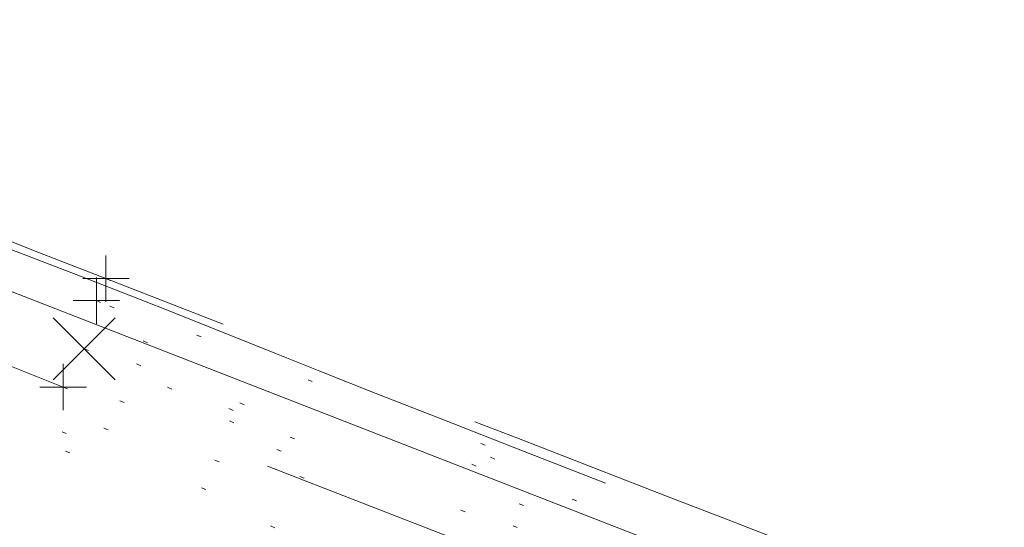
# Model space of a CAD drawing. Extents: x 413123 to 1465301, y 377724 to 504150.
# Tile 6 of 256: x 1463094 to 1463115, y 433273 to 433284. Entities that reach past the tile are written whole.
import ezdxf

# ---------------------------------------------------------------- set-up
doc = ezdxf.new("R2010")
doc.units = 0
doc.header["$MEASUREMENT"] = 0
for name, pattern in [('DGN Style 1', [8.732639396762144, 0.01453018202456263, -8.71810921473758]), ('DGN Style 3', [20.34225483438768, 14.53018202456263, -5.812072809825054]), ('DGN Style 5', [10.171127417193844, 4.35905460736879, -5.812072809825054]), ('ohcombex', [0])]:
    doc.linetypes.add(name, pattern=pattern)
for name, color, linetype, lineweight in [('DT_X_Contour_Minor', 136, 'DGN Style 3', 0), ('DT_X_Terrain_Ground_Line', 92, 'DGN Style 3', 13), ('PV_X_Curb', 120, 'DGN Style 1', 0), ('PV_X_EOP', 7, 'DGN Style 3', 0), ('PV_X_Walk', 120, 'DGN Style 5', 0), ('SV_X_Random_Point (Construction)', 7, 'Continuous', 0), ('UT_X_Overhead_Combined', 30, 'ohcombex', 0)]:
    doc.layers.add(name, color=color, linetype=linetype, lineweight=lineweight)
doc.layers.add('SV_Observation (Construction)', color=97, linetype='DGN Style 1', lineweight=0, transparency=0.9)
doc.layers.add('SV_X_Shot_Marker (Construction)', color=40, linetype='Continuous', lineweight=0, transparency=0.5)

# ---------------------------------------------------------------- blocks, each defined once
blk = doc.blocks.new('SVPT_2608')
at = {"layer": 'SV_X_Shot_Marker (Construction)', "transparency": 33554495}
for p, q in [((0, 0.02499999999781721), (0, -0.02500000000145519)), ((-0.02499999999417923, 0), (0.02500000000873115, 0))]:
    blk.add_line(p, q, dxfattribs=at)
blk.add_point((0, 0), dxfattribs=at)
blk = doc.blocks.new('X_567')
at = {"layer": 'SV_X_Random_Point (Construction)', "color": 7, "linetype": 'Continuous', "lineweight": 0, "transparency": 33554559}
for p, q in [((-0.03333333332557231, -0.03337500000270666), (0.03333333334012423, 0.03337499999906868)), ((-0.03333333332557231, 0.03337499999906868), (0.03333333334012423, -0.03337500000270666))]:
    blk.add_line(p, q, dxfattribs=at)
blk = doc.blocks.new('SVPT_2609')
at = {"layer": 'SV_X_Shot_Marker (Construction)', "transparency": 33554495}
for p, q in [((0, 0.02500000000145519), (0, -0.02500000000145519)), ((-0.02499999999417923, 0), (0.02499999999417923, 0))]:
    blk.add_line(p, q, dxfattribs=at)
blk.add_point((0, 0), dxfattribs=at)
blk = doc.blocks.new('SVPT_2610')
at = {"layer": 'SV_X_Shot_Marker (Construction)', "transparency": 33554495}
for p, q in [((0, 0.02500000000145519), (0, -0.02499999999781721)), ((-0.02499999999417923, 0), (0.02499999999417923, 0))]:
    blk.add_line(p, q, dxfattribs=at)
blk.add_point((0, 0), dxfattribs=at)
blk = doc.blocks.new('*U5554', base_point=(1463158.719041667, 433438.2508333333, 579.5851666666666))
at = {"layer": 'DT_X_Contour_Minor', "elevation": 570.9999999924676, "flags": 128}
blk.add_lwpolyline([(1463009.796472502, 433261.168875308), (1463011.78215817, 433264.6803894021), (1463012.18799321, 433265.3971872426), (1463012.554490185, 433266.042646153), (1463012.881649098, 433266.6167661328), (1463013.169469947, 433267.1195471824), (1463014.420845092, 433269.2994012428), (1463019.893459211, 433272.9254937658), (1463020.153204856, 433274.935593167), (1463020.202159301, 433275.3127671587), (1463020.237703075, 433275.5828179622), (1463020.259836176, 433275.7457455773), (1463020.268558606, 433275.801550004), (1463020.273937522, 433275.8075308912), (1463020.286973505, 433275.8255635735), (1463020.322047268, 433275.8751759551), (1463020.37915881, 433275.9563680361), (1463020.458308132, 433276.0691398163), (1463020.698756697, 433276.4119708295), (1463020.868266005, 433276.5477448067), (1463021.196457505, 433276.6979434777), (1463021.683331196, 433276.862566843), (1463022.32888708, 433277.0416149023), (1463024.261945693, 433277.5383093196), (1463024.897747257, 433277.7013984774), (1463025.355357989, 433277.8181451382), (1463025.634777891, 433277.8885493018), (1463025.73600696, 433277.9126109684), (1463025.792630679, 433277.9167662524), (1463025.810514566, 433277.9236829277), (1463025.952399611, 433278.0738978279), (1463026.370390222, 433278.5215782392), (1463027.064486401, 433279.2667241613), (1463028.034688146, 433280.3093355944), (1463033.206542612, 433285.8689418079), (1463036.811969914, 433288.1031858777), (1463037.519382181, 433288.5539021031), (1463038.096435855, 433288.9485176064), (1463038.543130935, 433289.2870323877), (1463038.85946742, 433289.5694464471), (1463039.529219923, 433290.2477496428), (1463039.763360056, 433290.4733799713), (1463039.963466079, 433290.6415435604), (1463040.129537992, 433290.7522404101), (1463040.261575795, 433290.8054705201), (1463040.568297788, 433290.8707951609), (1463040.712714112, 433290.8856973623), (1463040.915921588, 433290.8814104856), (1463041.177920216, 433290.8579345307), (1463041.498709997, 433290.8152694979), (1463043.132908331, 433290.5713914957), (1463043.812184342, 433291.1962678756), (1463043.979676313, 433291.3734929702), (1463044.191033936, 433291.6373640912), (1463044.446257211, 433291.9878812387), (1463044.745346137, 433292.4250444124), (1463046.243447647, 433294.6673132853), (1463047.752313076, 433294.8105423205), (1463048.054738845, 433294.8353149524), (1463048.315359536, 433294.848248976), (1463048.534175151, 433294.8493443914), (1463048.71118569, 433294.8386011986), (1463049.127473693, 433294.794167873), (1463049.408280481, 433294.7356881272), (1463049.938484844, 433294.5935738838), (1463050.718086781, 433294.3678251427), (1463051.747086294, 433294.0584419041), (1463057.131011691, 433292.4195062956), (1463057.385113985, 433292.3253271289), (1463057.433293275, 433292.3074966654), (1463057.468930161, 433292.2943677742), (1463057.492024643, 433292.2859404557), (1463057.502576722, 433292.2822147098), (1463057.513992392, 433292.2785481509), (1463057.714762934, 433292.2018868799), (1463058.308512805, 433291.974652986), (1463059.295242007, 433291.5968464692), (1463060.674950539, 433291.0684673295), (1463064.878145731, 433289.4586927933), (1463066.328404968, 433288.9036778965), (1463067.526786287, 433288.4459641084), (1463068.473289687, 433288.0855514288), (1463069.167915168, 433287.8224398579), (1463070.684412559, 433287.2505438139), (1463071.409318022, 433286.9757210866), (1463072.446661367, 433286.5801749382), (1463073.796442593, 433286.0639053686), (1463075.458661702, 433285.4269123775), (1463080.307829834, 433283.5672998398), (1463082.112742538, 433282.8765559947), (1463083.890604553, 433282.1990338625), (1463085.641415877, 433281.5347334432), (1463087.365176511, 433280.8836547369), (1463091.925803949, 433279.1650738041), (1463093.522109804, 433278.5610658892), (1463094.89055679, 433278.0379778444), (1463096.031144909, 433277.5958096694), (1463096.943874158, 433277.2345613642), (1463099.074007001, 433276.3791257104), (1463100.004027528, 433276.0082480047), (1463101.196489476, 433275.5371916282), (1463102.651392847, 433274.9659565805), (1463104.36873764, 433274.294542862), (1463109.298245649, 433272.3705347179), (1463111.0014606, 433271.7017367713), (1463112.413974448, 433271.1383490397), (1463113.535787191, 433270.680371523), (1463114.366898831, 433270.3278042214), (1463116.195595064, 433269.5281717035), (1463116.827831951, 433269.2529667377), (1463117.353020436, 433269.0270762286), (1463117.771160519, 433268.8505001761), (1463118.0822522, 433268.7232385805), (1463118.769098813, 433268.449626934), (1463119.233134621, 433268.2659624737), (1463120.110107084, 433267.9201778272), (1463121.400016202, 433267.4122729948), (1463123.102861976, 433266.7422479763), (1463128.194366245, 433264.7393543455), (1463129.906589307, 433264.0691726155), (1463131.22463029, 433263.5607976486), (1463132.148489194, 433263.2142294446), (1463132.67816602, 433263.0294680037), (1463133.565061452, 433262.7525131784), (1463134.136427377, 433262.5542813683), (1463135.185353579, 433262.1673020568), (1463136.711840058, 433261.5915752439), (1463138.715886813, 433260.8271009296), (1463149.18241232, 433256.819143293)], dxfattribs=at)

msp = doc.modelspace()

# ---------------------------------------------------------------- linework, layer by layer
at = {"layer": 'PV_X_Curb'}
for points, knots in [([(1463034.114341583, 433358.5354235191, 570.967442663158), (1463034.382762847, 433357.8525596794, 570.9829174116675), (1463034.902669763, 433356.6746703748, 570.9791408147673), (1463036.322057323, 433354.5205973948, 570.6849760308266), (1463037.748960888, 433352.2020754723, 570.6878951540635), (1463040.018756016, 433349.1857511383, 570.9427811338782), (1463042.639031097, 433346.7780487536, 570.7955674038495), (1463044.970687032, 433345.5933757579, 570.8824061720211), (1463045.921303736, 433345.2188641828, 570.878208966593), (1463051.106075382, 433343.1762354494, 570.8553169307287), (1463056.290847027, 433341.1336067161, 570.8324248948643), (1463061.475618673, 433339.0909779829, 570.809532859), (1463062.018547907, 433338.9041474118, 570.7725412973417), (1463062.561477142, 433338.7173168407, 570.7355497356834), (1463063.104406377, 433338.5304862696, 570.6985581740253), (1463069.657625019, 433335.9461940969, 570.7210719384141), (1463076.21084366, 433333.3619019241, 570.7435857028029), (1463082.764062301, 433330.7776097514, 570.7660994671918), (1463087.246478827, 433329.0023655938, 570.8028168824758), (1463091.728895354, 433327.2271214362, 570.8395342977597), (1463096.211311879, 433325.4518772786, 570.8762517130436), (1463096.878442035, 433325.1897515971, 570.9638925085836), (1463097.545572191, 433324.9276259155, 571.0515333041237), (1463098.212702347, 433324.6655002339, 571.1391740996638), (1463104.831686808, 433322.094946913, 571.1640382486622), (1463111.45067127, 433319.524393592, 571.1889023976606), (1463118.069655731, 433316.953840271, 571.2137665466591), (1463125.957183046, 433313.9138789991, 571.1851535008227), (1463133.844710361, 433310.8739177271, 571.1565404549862), (1463141.732237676, 433307.8339564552, 571.1279274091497), (1463145.767175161, 433306.241790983, 571.1313455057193), (1463149.802112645, 433304.6496255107, 571.134763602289), (1463153.83705013, 433303.0574600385, 571.1381816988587), (1463154.355066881, 433302.8054079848, 571.0924572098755), (1463154.873083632, 433302.5533559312, 571.0467327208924), (1463155.391100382, 433302.3013038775, 571.0010082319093), (1463159.740180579, 433300.5574304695, 571.007755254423), (1463164.089260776, 433298.8135570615, 571.0145022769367), (1463168.438340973, 433297.0696836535, 571.0212492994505), (1463173.76020955, 433294.9893866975, 571.0517121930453), (1463179.082078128, 433292.9090897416, 571.0821750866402), (1463184.403946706, 433290.8287927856, 571.1126379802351), (1463184.927832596, 433290.6024130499, 571.183469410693), (1463185.451718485, 433290.3760333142, 571.254300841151), (1463185.975604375, 433290.1496535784, 571.3251322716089), (1463193.283059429, 433287.4009373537, 571.3274320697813), (1463200.590514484, 433284.6522211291, 571.3297318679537), (1463207.897969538, 433281.9035049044, 571.3320316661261), (1463214.611583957, 433279.3049910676, 571.3660593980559), (1463221.325198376, 433276.7064772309, 571.4000871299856), (1463228.038812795, 433274.1079633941, 571.4341148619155), (1463234.876881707, 433271.4003319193, 571.5030017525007), (1463241.714950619, 433268.6927004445, 571.5718886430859), (1463248.553019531, 433265.9850689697, 571.6407755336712), (1463252.53367608, 433264.4224603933, 571.6987979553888), (1463256.514332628, 433262.8598518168, 571.7568203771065), (1463260.494989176, 433261.2972432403, 571.8148427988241), (1463261.18962272, 433261.0748617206, 571.7422662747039), (1463261.884256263, 433260.8524802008, 571.6696897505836), (1463262.578889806, 433260.6300986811, 571.5971132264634), (1463267.974277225, 433258.4984942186, 571.5913249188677), (1463273.369664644, 433256.3668897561, 571.5855366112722), (1463278.765052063, 433254.2352852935, 571.5797483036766), (1463284.039124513, 433252.1341649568, 571.626583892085), (1463289.313196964, 433250.0330446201, 571.6734194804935), (1463294.587269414, 433247.9319242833, 571.7202550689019), (1463295.147837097, 433247.7325865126, 571.8045569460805), (1463295.70840478, 433247.533248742, 571.8888588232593), (1463296.268972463, 433247.3339109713, 571.9731607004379), (1463303.262539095, 433244.6091737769, 572.0038664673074), (1463310.256105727, 433241.8844365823, 572.034572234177), (1463317.249672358, 433239.1596993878, 572.0652780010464), (1463324.8255847, 433236.206749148, 572.1003223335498), (1463332.401497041, 433233.2537989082, 572.1353666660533), (1463339.977409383, 433230.3008486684, 572.1704109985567), (1463346.624217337, 433227.6724527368, 572.1699621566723), (1463353.271025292, 433225.044056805, 572.1695133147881), (1463359.917833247, 433222.4156608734, 572.1690644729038), (1463363.666535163, 433220.9685334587, 572.1740861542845), (1463367.415237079, 433219.521406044, 572.1791078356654), (1463371.163938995, 433218.0742786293, 572.1841295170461), (1463371.754596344, 433217.8301906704, 572.1047293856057), (1463372.345253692, 433217.5861027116, 572.0253292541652), (1463372.935911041, 433217.3420147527, 571.9459291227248), (1463380.338603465, 433214.4611246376, 571.9041823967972), (1463387.741295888, 433211.5802345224, 571.8624356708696), (1463395.143988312, 433208.6993444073, 571.8206889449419), (1463403.121855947, 433205.5721027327, 571.8539167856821), (1463411.099723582, 433202.4448610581, 571.8871446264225), (1463419.077591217, 433199.3176193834, 571.9203724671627), (1463419.407565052, 433199.1647159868, 571.9396248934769), (1463419.737538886, 433199.0118125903, 571.9588773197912), (1463420.067512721, 433198.8589091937, 571.9781297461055)], [0, 0, 0, 0, 0.004163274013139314, 0.007301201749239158, 0.0146979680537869, 0.01957460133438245, 0.02877745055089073, 0.03448275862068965, 0.03448275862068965, 0.03448275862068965, 0.06896551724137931, 0.06896551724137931, 0.06896551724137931, 0.1034482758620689, 0.1034482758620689, 0.1034482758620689, 0.1379310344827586, 0.1379310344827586, 0.1379310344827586, 0.1724137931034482, 0.1724137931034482, 0.1724137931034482, 0.2068965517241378, 0.2068965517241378, 0.2068965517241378, 0.2413793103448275, 0.2413793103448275, 0.2413793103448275, 0.2758620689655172, 0.2758620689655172, 0.2758620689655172, 0.3103448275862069, 0.3103448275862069, 0.3103448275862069, 0.3448275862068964, 0.3448275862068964, 0.3448275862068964, 0.3793103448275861, 0.3793103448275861, 0.3793103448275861, 0.4137931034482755, 0.4137931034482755, 0.4137931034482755, 0.4482758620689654, 0.4482758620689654, 0.4482758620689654, 0.4827586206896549, 0.4827586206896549, 0.4827586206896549, 0.5172413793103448, 0.5172413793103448, 0.5172413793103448, 0.5517241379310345, 0.5517241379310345, 0.5517241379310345, 0.5862068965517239, 0.5862068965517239, 0.5862068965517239, 0.6206896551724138, 0.6206896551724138, 0.6206896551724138, 0.6551724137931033, 0.6551724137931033, 0.6551724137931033, 0.6896551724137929, 0.6896551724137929, 0.6896551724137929, 0.7241379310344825, 0.7241379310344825, 0.7241379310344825, 0.7586206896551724, 0.7586206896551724, 0.7586206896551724, 0.7931034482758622, 0.7931034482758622, 0.7931034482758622, 0.8275862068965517, 0.8275862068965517, 0.8275862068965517, 0.8620689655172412, 0.8620689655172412, 0.8620689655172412, 0.8965517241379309, 0.8965517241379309, 0.8965517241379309, 0.9310344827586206, 0.9310344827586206, 0.9310344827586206, 0.9655172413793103, 0.9655172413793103, 0.9655172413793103, 1, 1, 1, 1]), ([(1463694.730807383, 433042.1012902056, 573.2000085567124), (1463688.122071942, 433044.6665198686, 573.2117681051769), (1463681.5133365, 433047.2317495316, 573.2235276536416), (1463674.904601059, 433049.7969791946, 573.2352872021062), (1463669.906627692, 433051.7384291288, 573.2422034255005), (1463664.908654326, 433053.679879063, 573.249119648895), (1463659.910680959, 433055.6213289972, 573.2560358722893), (1463659.31440991, 433055.8530469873, 573.3282538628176), (1463658.718138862, 433056.0847649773, 573.400471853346), (1463658.121867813, 433056.3164829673, 573.4726898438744), (1463656.811811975, 433056.8455353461, 573.4691755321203), (1463655.501756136, 433057.3745877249, 573.4656612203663), (1463654.191700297, 433057.9036401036, 573.4621469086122), (1463647.078403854, 433060.7016199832, 573.4311409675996), (1463639.965107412, 433063.4995998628, 573.4001350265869), (1463632.851810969, 433066.2975797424, 573.3691290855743), (1463626.603526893, 433068.7760307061, 573.3262890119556), (1463620.355242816, 433071.25448167, 573.2834489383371), (1463614.10695874, 433073.7329326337, 573.2406088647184), (1463606.821724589, 433076.5483492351, 573.1778320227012), (1463599.536490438, 433079.3637658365, 573.1150551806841), (1463592.251256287, 433082.1791824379, 573.052278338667), (1463585.048675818, 433085.0513616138, 572.9767093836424), (1463577.846095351, 433087.9235407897, 572.901140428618), (1463570.643514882, 433090.7957199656, 572.8255714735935), (1463568.520856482, 433091.6009161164, 572.8136526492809), (1463566.398198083, 433092.4061122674, 572.8017338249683), (1463564.275539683, 433093.2113084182, 572.7898150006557), (1463563.658286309, 433093.4932407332, 572.723361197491), (1463563.041032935, 433093.7751730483, 572.6569073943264), (1463562.423779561, 433094.0571053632, 572.5904535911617), (1463557.897842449, 433095.8076798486, 572.5495712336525), (1463553.371905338, 433097.5582543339, 572.5086888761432), (1463548.845968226, 433099.3088288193, 572.4678065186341), (1463541.746736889, 433102.0973839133, 572.4116307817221), (1463534.647505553, 433104.8859390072, 572.3554550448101), (1463527.548274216, 433107.6744941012, 572.2992793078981), (1463527.099574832, 433107.8541490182, 572.3819727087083), (1463526.650875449, 433108.0338039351, 572.4646661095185), (1463526.202176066, 433108.2134588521, 572.5473595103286), (1463518.442801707, 433111.2934591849, 572.5872886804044), (1463510.683427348, 433114.3734595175, 572.6272178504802), (1463502.924052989, 433117.4534598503, 572.6671470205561), (1463495.101662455, 433120.5759616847, 572.6180249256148), (1463487.279271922, 433123.6984635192, 572.5689028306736), (1463479.456881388, 433126.8209653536, 572.5197807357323), (1463474.540841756, 433128.7396558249, 572.5305568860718), (1463469.624802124, 433130.6583462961, 572.5413330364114), (1463464.708762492, 433132.5770367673, 572.5521091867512), (1463464.15178183, 433132.7738995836, 572.4839343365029), (1463463.594801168, 433132.9707623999, 572.4157594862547), (1463463.037820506, 433133.1676252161, 572.3475846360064), (1463455.395093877, 433136.1460172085, 572.2965798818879), (1463447.752367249, 433139.1244092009, 572.2455751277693), (1463440.10964062, 433142.1028011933, 572.1945703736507), (1463439.463345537, 433142.3911085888, 572.2249332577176), (1463438.817050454, 433142.6794159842, 572.2552961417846), (1463438.170755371, 433142.9677233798, 572.2856590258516), (1463431.589276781, 433145.5431962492, 572.3185177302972), (1463425.007798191, 433148.1186691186, 572.351376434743), (1463418.4263196, 433150.6941419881, 572.3842351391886), (1463413.565512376, 433152.6091060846, 572.3506952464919), (1463408.704705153, 433154.5240701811, 572.3171553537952), (1463403.843897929, 433156.4390342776, 572.2836154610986), (1463402.295983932, 433157.0721267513, 572.2966227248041), (1463400.748069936, 433157.7052192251, 572.3096299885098), (1463399.20015594, 433158.3383116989, 572.3226372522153), (1463398.571326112, 433158.6030358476, 572.2531442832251), (1463397.942496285, 433158.8677599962, 572.1836513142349), (1463397.313666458, 433159.1324841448, 572.1141583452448), (1463389.499427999, 433162.1494767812, 572.1431257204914), (1463381.68518954, 433165.1664694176, 572.172093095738), (1463373.87095108, 433168.1834620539, 572.2010604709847), (1463373.202610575, 433168.4242856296, 572.2485422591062), (1463372.53427007, 433168.6651092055, 572.2960240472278), (1463371.865929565, 433168.9059327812, 572.3435058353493), (1463366.852918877, 433170.8940812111, 572.309207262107), (1463361.839908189, 433172.882229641, 572.2749086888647), (1463356.826897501, 433174.8703780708, 572.2406101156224), (1463350.263613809, 433177.4130764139, 572.2105829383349), (1463343.700330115, 433179.955774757, 572.1805557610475), (1463337.137046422, 433182.4984731, 572.1505285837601), (1463332.732110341, 433184.1753668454, 572.1399057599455), (1463328.327174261, 433185.8522605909, 572.129282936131), (1463323.922238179, 433187.5291543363, 572.1186601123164), (1463323.550514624, 433187.6736224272, 572.0672464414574), (1463323.17879107, 433187.8180905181, 572.0158327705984), (1463322.807067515, 433187.9625586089, 571.9644190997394), (1463314.242457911, 433191.4677850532, 571.9189611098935), (1463305.677848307, 433194.9730114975, 571.8735031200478), (1463297.113238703, 433198.4782379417, 571.8280451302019), (1463296.447798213, 433198.6498683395, 571.8729159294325), (1463295.782357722, 433198.8214987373, 571.917786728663), (1463295.116917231, 433198.9931291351, 571.9626575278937), (1463288.43623397, 433201.6173953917, 571.9595616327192), (1463281.755550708, 433204.2416616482, 571.9564657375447), (1463275.074867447, 433206.8659279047, 571.9533698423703), (1463270.698621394, 433208.5836220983, 571.955071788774), (1463266.322375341, 433210.3013162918, 571.9567737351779), (1463261.946129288, 433212.0190104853, 571.9584756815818), (1463261.255964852, 433212.2907585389, 571.8814296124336), (1463260.565800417, 433212.5625065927, 571.8043835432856), (1463259.875635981, 433212.8342546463, 571.7273374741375), (1463253.221984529, 433215.4661261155, 571.684237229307), (1463246.568333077, 433218.0979975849, 571.6411369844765), (1463239.914681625, 433220.7298690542, 571.5980367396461), (1463232.697418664, 433223.5591135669, 571.584901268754), (1463225.480155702, 433226.3883580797, 571.5717657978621), (1463218.262892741, 433229.2176025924, 571.5586303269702), (1463212.689928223, 433231.3845503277, 571.501804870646), (1463207.116963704, 433233.5514980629, 571.4449794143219), (1463201.543999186, 433235.7184457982, 571.3881539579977), (1463197.702392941, 433237.2969398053, 571.3824755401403), (1463193.860786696, 433238.8754338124, 571.376797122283), (1463190.01918045, 433240.4539278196, 571.3711187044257), (1463189.420555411, 433240.6641899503, 571.4587546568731), (1463188.821930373, 433240.874452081, 571.5463906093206), (1463188.223305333, 433241.0847142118, 571.6340265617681), (1463185.054584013, 433242.3131517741, 571.6250500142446), (1463181.885862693, 433243.5415893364, 571.6160734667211), (1463178.717141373, 433244.7700268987, 571.6070969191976), (1463171.181422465, 433247.7347391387, 571.5342143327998), (1463163.645703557, 433250.6994513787, 571.4613317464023), (1463156.10998465, 433253.6641636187, 571.3884491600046), (1463148.761307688, 433256.5197229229, 571.322577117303), (1463141.412630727, 433259.3752822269, 571.2567050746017), (1463134.063953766, 433262.2308415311, 571.1908330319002), (1463126.984343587, 433264.9936274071, 571.2120531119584), (1463119.904733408, 433267.756413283, 571.2332731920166), (1463112.82512323, 433270.519199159, 571.2544932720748), (1463106.948373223, 433272.8554993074, 571.272380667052), (1463101.071623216, 433275.1917994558, 571.290268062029), (1463095.19487321, 433277.5280996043, 571.3081554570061), (1463087.382378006, 433280.5556578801, 571.2445784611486), (1463079.569882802, 433283.583216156, 571.1810014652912), (1463071.757387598, 433286.6107744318, 571.1174244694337), (1463067.011834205, 433288.4980060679, 571.0790224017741), (1463062.266280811, 433290.385237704, 571.0406203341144), (1463057.520727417, 433292.27246934, 571.0022182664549), (1463052.596696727, 433294.1302708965, 570.9741905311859), (1463047.672666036, 433295.988072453, 570.946162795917), (1463042.748635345, 433297.8458740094, 570.9181350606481), (1463040.996474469, 433298.028892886, 570.6600759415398), (1463037.884741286, 433298.0614564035, 570.3732611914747), (1463033.533792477, 433297.4811137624, 570.213053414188), (1463028.578927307, 433295.8351240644, 570.8846791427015), (1463025.750437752, 433293.3300609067, 570.5443428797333), (1463024.222435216, 433291.00068514, 570.5092220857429), (1463023.412434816, 433289.7658735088, 570.490604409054), (1463022.602434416, 433288.5310618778, 570.4719867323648), (1463021.792434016, 433287.2962502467, 570.4533690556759), (1463021.001432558, 433285.3732457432, 570.5012869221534), (1463020.2104311, 433283.4502412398, 570.549204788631), (1463019.419429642, 433281.5272367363, 570.5971226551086), (1463018.531487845, 433279.3825151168, 570.6481372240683), (1463017.643546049, 433277.2377934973, 570.6991517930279), (1463016.755604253, 433275.0930718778, 570.7501663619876), (1463014.741467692, 433270.0950215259, 570.9656913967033), (1463012.727331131, 433265.096971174, 571.181216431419), (1463010.71319457, 433260.0989208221, 571.3967414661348)], [0, 0, 0, 0, 0.01923076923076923, 0.01923076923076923, 0.01923076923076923, 0.03846153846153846, 0.03846153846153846, 0.03846153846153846, 0.05769230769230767, 0.05769230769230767, 0.05769230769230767, 0.07692307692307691, 0.07692307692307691, 0.07692307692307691, 0.09615384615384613, 0.09615384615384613, 0.09615384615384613, 0.1153846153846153, 0.1153846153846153, 0.1153846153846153, 0.1346153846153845, 0.1346153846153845, 0.1346153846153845, 0.1538461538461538, 0.1538461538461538, 0.1538461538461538, 0.1730769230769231, 0.1730769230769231, 0.1730769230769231, 0.1923076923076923, 0.1923076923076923, 0.1923076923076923, 0.2115384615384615, 0.2115384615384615, 0.2115384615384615, 0.2307692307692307, 0.2307692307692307, 0.2307692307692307, 0.25, 0.25, 0.25, 0.269230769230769, 0.269230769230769, 0.269230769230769, 0.2884615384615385, 0.2884615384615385, 0.2884615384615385, 0.3076923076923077, 0.3076923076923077, 0.3076923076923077, 0.3269230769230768, 0.3269230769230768, 0.3269230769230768, 0.3461538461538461, 0.3461538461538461, 0.3461538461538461, 0.3653846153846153, 0.3653846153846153, 0.3653846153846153, 0.3846153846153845, 0.3846153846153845, 0.3846153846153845, 0.4038461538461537, 0.4038461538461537, 0.4038461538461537, 0.423076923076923, 0.423076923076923, 0.423076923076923, 0.4423076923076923, 0.4423076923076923, 0.4423076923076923, 0.4615384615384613, 0.4615384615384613, 0.4615384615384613, 0.4807692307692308, 0.4807692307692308, 0.4807692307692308, 0.5, 0.5, 0.5, 0.5192307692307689, 0.5192307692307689, 0.5192307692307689, 0.538461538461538, 0.538461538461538, 0.538461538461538, 0.5576923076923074, 0.5576923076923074, 0.5576923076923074, 0.576923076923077, 0.576923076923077, 0.576923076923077, 0.5961538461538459, 0.5961538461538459, 0.5961538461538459, 0.6153846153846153, 0.6153846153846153, 0.6153846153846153, 0.6346153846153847, 0.6346153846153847, 0.6346153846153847, 0.6538461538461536, 0.6538461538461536, 0.6538461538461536, 0.673076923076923, 0.673076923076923, 0.673076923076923, 0.6923076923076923, 0.6923076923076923, 0.6923076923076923, 0.7115384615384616, 0.7115384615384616, 0.7115384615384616, 0.7307692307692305, 0.7307692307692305, 0.7307692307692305, 0.7499999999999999, 0.7499999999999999, 0.7499999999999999, 0.7692307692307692, 0.7692307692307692, 0.7692307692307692, 0.7884615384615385, 0.7884615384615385, 0.7884615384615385, 0.8076923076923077, 0.8076923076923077, 0.8076923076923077, 0.826923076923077, 0.826923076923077, 0.826923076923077, 0.846153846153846, 0.846153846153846, 0.846153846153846, 0.8653846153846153, 0.8653846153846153, 0.8653846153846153, 0.8846153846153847, 0.8846153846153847, 0.8846153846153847, 0.9038461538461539, 0.9038461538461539, 0.9038461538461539, 0.9087225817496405, 0.9125585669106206, 0.9159702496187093, 0.9230769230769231, 0.9230769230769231, 0.9230769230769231, 0.9423076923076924, 0.9423076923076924, 0.9423076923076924, 0.9615384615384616, 0.9615384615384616, 0.9615384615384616, 0.9807692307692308, 0.9807692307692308, 0.9807692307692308, 1, 1, 1, 1])]:
    msp.add_open_spline(points, degree=3, knots=knots, dxfattribs=at)
at = {"layer": 'PV_X_EOP'}
for points, knots in [([(1463033.539703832, 433358.668730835, 570.9312826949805), (1463033.78085339, 433357.7791180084, 570.9319642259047), (1463034.311810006, 433356.414696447, 570.9129230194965), (1463035.936664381, 433354.210215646, 570.7574772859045), (1463037.392149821, 433351.9520015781, 570.7191112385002), (1463039.598433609, 433348.7987445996, 570.7996873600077), (1463042.441302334, 433346.5539274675, 570.6747714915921), (1463044.712350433, 433345.0075174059, 570.6881225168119), (1463045.691659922, 433344.6760572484, 570.6008205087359), (1463046.330306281, 433344.4598990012, 570.5438874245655), (1463046.96895264, 433344.243740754, 570.486954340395), (1463047.607598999, 433344.0275825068, 570.4300212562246), (1463047.46569072, 433343.5095853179, 570.4737916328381), (1463047.32378244, 433342.9915881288, 570.5175620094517), (1463047.181874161, 433342.4735909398, 570.5613323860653), (1463047.962688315, 433342.1715041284, 570.5523071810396), (1463048.74350247, 433341.8694173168, 570.5432819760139), (1463049.524316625, 433341.5673305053, 570.5342567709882), (1463049.723445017, 433342.0454324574, 570.5031497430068), (1463049.92257341, 433342.5235344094, 570.4720427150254), (1463050.121701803, 433343.0016363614, 570.4409356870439), (1463054.363252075, 433341.3299102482, 570.4898514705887), (1463058.604802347, 433339.658184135, 570.5387672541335), (1463062.84635262, 433337.9864580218, 570.5876830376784), (1463069.380437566, 433335.4247592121, 570.6248076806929), (1463075.914522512, 433332.8630604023, 570.6619323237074), (1463082.448607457, 433330.3013615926, 570.699056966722), (1463087.637972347, 433328.22388055, 570.7205322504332), (1463092.827337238, 433326.1463995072, 570.7420075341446), (1463098.016702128, 433324.0689184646, 570.7634828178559), (1463104.657268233, 433321.5116641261, 570.769767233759), (1463111.297834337, 433318.9544097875, 570.7760516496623), (1463117.938400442, 433316.3971554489, 570.7823360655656), (1463125.924840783, 433313.2674390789, 570.73748834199), (1463133.911281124, 433310.1377227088, 570.6926406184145), (1463141.897721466, 433307.0080063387, 570.647792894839), (1463141.717745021, 433306.5125578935, 570.6799613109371), (1463141.537768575, 433306.0171094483, 570.7121297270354), (1463141.35779213, 433305.5216610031, 570.7442981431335), (1463142.229950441, 433305.2201381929, 570.7485050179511), (1463143.102108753, 433304.9186153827, 570.7527118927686), (1463143.974267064, 433304.6170925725, 570.7569187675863), (1463144.185348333, 433305.0788176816, 570.735481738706), (1463144.396429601, 433305.5405427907, 570.7140447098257), (1463144.607510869, 433306.0022678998, 570.6926076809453), (1463147.58473388, 433304.8543661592, 570.7341019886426), (1463150.56195689, 433303.7064644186, 570.7755962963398), (1463153.539179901, 433302.558562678, 570.817090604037), (1463158.44037952, 433300.5705139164, 570.826934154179), (1463163.341579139, 433298.5824651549, 570.8367777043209), (1463168.242778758, 433296.5944163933, 570.8466212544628), (1463174.091388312, 433294.2251577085, 570.8787504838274), (1463179.939997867, 433291.8558990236, 570.9108797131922), (1463185.788607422, 433289.4866403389, 570.9430089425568), (1463193.090936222, 433286.8080451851, 571.0096381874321), (1463200.393265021, 433284.1294500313, 571.0762674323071), (1463207.695593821, 433281.4508548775, 571.1428966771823), (1463214.34865388, 433278.828976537, 571.1804566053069), (1463221.001713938, 433276.2070981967, 571.2180165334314), (1463227.654773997, 433273.5852198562, 571.2555764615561), (1463234.593717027, 433270.8614597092, 571.311327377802), (1463241.532660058, 433268.1376995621, 571.3670782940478), (1463248.471603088, 433265.413939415, 571.4228292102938), (1463251.006317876, 433264.4249023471, 571.4376305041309), (1463253.541032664, 433263.4358652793, 571.452431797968), (1463256.075747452, 433262.4468282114, 571.4672330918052), (1463255.94008792, 433261.9072334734, 571.4705339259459), (1463255.804428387, 433261.3676387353, 571.4738347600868), (1463255.668768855, 433260.8280439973, 571.4771355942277), (1463256.445551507, 433260.5848901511, 571.4871075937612), (1463257.222334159, 433260.3417363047, 571.4970795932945), (1463257.999116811, 433260.0985824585, 571.507051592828), (1463258.226294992, 433260.5106164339, 571.4958264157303), (1463258.453473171, 433260.9226504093, 571.4846012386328), (1463258.680651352, 433261.3346843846, 571.4733760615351), (1463259.925804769, 433260.8493021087, 571.4829525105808), (1463261.170958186, 433260.3639198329, 571.4925289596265), (1463262.416111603, 433259.878537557, 571.5021054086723), (1463267.791649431, 433257.7869022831, 571.5241727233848), (1463273.167187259, 433255.6952670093, 571.5462400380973), (1463278.542725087, 433253.6036317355, 571.5683073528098), (1463284.352399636, 433251.3217999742, 571.5814787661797), (1463290.162074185, 433249.039968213, 571.5946501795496), (1463295.971748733, 433246.7581364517, 571.6078215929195), (1463302.949122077, 433244.0521724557, 571.6351321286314), (1463309.926495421, 433241.3462084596, 571.6624426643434), (1463316.903868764, 433238.6402444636, 571.6897532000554), (1463324.563747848, 433235.6405621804, 571.7285381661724), (1463332.223626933, 433232.6408798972, 571.7673231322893), (1463339.883506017, 433229.641197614, 571.8061080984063), (1463346.449952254, 433227.0690864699, 571.8205958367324), (1463353.01639849, 433224.4969753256, 571.8350835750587), (1463359.582844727, 433221.9248641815, 571.8495713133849), (1463363.961849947, 433220.2403229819, 571.8408310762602), (1463368.340855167, 433218.5557817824, 571.8320908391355), (1463372.719860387, 433216.8712405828, 571.8233506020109), (1463380.126525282, 433213.9587859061, 571.7905530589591), (1463387.533190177, 433211.0463312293, 571.7577555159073), (1463394.939855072, 433208.1338765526, 571.7249579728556), (1463402.425974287, 433205.1637758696, 571.7534560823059), (1463409.912093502, 433202.1936751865, 571.7819541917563), (1463417.398212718, 433199.2235745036, 571.8104523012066), (1463417.229394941, 433198.7682275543, 571.8194733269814), (1463417.060577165, 433198.3128806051, 571.8284943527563), (1463416.891759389, 433197.8575336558, 571.8375153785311), (1463417.692446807, 433197.4966240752, 571.8487103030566), (1463418.493134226, 433197.1357144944, 571.859905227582), (1463419.293821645, 433196.7748049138, 571.8711001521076), (1463419.475032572, 433197.247288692, 571.8477905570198), (1463419.6562435, 433197.7197724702, 571.8244809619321), (1463419.837454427, 433198.1922562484, 571.8011713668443), (1463419.83781155, 433198.2226624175, 571.7953862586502), (1463419.838168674, 433198.2530685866, 571.789601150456), (1463419.838525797, 433198.2834747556, 571.7838160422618)], [0, 0, 0, 0, 0.003968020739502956, 0.006425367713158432, 0.01199892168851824, 0.01581541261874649, 0.02326256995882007, 0.02777777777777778, 0.02777777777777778, 0.02777777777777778, 0.05555555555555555, 0.05555555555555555, 0.05555555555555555, 0.08333333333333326, 0.08333333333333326, 0.08333333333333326, 0.1111111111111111, 0.1111111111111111, 0.1111111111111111, 0.1388888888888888, 0.1388888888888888, 0.1388888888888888, 0.1666666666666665, 0.1666666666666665, 0.1666666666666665, 0.1944444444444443, 0.1944444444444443, 0.1944444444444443, 0.2222222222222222, 0.2222222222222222, 0.2222222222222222, 0.25, 0.25, 0.25, 0.2777777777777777, 0.2777777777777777, 0.2777777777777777, 0.3055555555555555, 0.3055555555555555, 0.3055555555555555, 0.333333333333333, 0.333333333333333, 0.333333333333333, 0.3611111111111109, 0.3611111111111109, 0.3611111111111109, 0.3888888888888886, 0.3888888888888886, 0.3888888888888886, 0.4166666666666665, 0.4166666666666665, 0.4166666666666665, 0.4444444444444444, 0.4444444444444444, 0.4444444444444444, 0.472222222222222, 0.472222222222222, 0.472222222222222, 0.5, 0.5, 0.5, 0.5277777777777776, 0.5277777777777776, 0.5277777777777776, 0.5555555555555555, 0.5555555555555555, 0.5555555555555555, 0.5833333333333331, 0.5833333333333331, 0.5833333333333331, 0.6111111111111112, 0.6111111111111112, 0.6111111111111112, 0.638888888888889, 0.638888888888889, 0.638888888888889, 0.6666666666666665, 0.6666666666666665, 0.6666666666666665, 0.6944444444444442, 0.6944444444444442, 0.6944444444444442, 0.722222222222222, 0.722222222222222, 0.722222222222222, 0.7499999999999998, 0.7499999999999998, 0.7499999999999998, 0.7777777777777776, 0.7777777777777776, 0.7777777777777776, 0.8055555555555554, 0.8055555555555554, 0.8055555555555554, 0.8333333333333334, 0.8333333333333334, 0.8333333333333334, 0.861111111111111, 0.861111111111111, 0.861111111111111, 0.8888888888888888, 0.8888888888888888, 0.8888888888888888, 0.9166666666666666, 0.9166666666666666, 0.9166666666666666, 0.9444444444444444, 0.9444444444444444, 0.9444444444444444, 0.9722222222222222, 0.9722222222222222, 0.9722222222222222, 1, 1, 1, 1]), ([(1463695.37345491, 433042.3269481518, 573.2056029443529), (1463695.118355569, 433042.4173281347, 573.1929567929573), (1463694.863256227, 433042.5077081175, 573.1803106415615), (1463694.608156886, 433042.5980881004, 573.1676644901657), (1463688.127196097, 433045.133574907, 573.1638691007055), (1463681.646235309, 433047.6690617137, 573.1600737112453), (1463675.165274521, 433050.2045485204, 573.1562783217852), (1463668.255959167, 433052.9440202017, 573.1540820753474), (1463661.346643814, 433055.6834918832, 573.1518858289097), (1463654.437328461, 433058.4229635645, 573.149689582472), (1463647.338400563, 433061.2071824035, 573.1301154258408), (1463640.239472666, 433063.9914012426, 573.1105412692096), (1463633.140544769, 433066.7756200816, 573.0909671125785), (1463626.823799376, 433069.2202639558, 573.0453158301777), (1463620.507053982, 433071.6649078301, 572.999664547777), (1463614.190308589, 433074.1095517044, 572.9540132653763), (1463606.930945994, 433076.9629614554, 572.8967218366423), (1463599.671583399, 433079.8163712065, 572.8394304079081), (1463592.412220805, 433082.6697809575, 572.7821389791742), (1463585.208613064, 433085.5359198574, 572.7224006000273), (1463578.005005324, 433088.4020587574, 572.6626622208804), (1463570.801397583, 433091.2681976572, 572.6029238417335), (1463563.539543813, 433094.1288766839, 572.5195568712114), (1463556.277690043, 433096.9895557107, 572.4361899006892), (1463549.015836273, 433099.8502347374, 572.3528229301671), (1463541.464235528, 433102.896740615, 572.3143753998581), (1463533.912634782, 433105.9432464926, 572.2759278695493), (1463526.361034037, 433108.9897523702, 572.2374803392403), (1463524.510466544, 433109.6486739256, 572.222419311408), (1463522.659899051, 433110.307595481, 572.2073582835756), (1463520.809331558, 433110.9665170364, 572.1922972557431), (1463520.996148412, 433111.478044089, 572.2051758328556), (1463521.182965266, 433111.9895711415, 572.2180544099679), (1463521.36978212, 433112.5010981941, 572.2309329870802), (1463520.520611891, 433112.8412018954, 572.2365752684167), (1463519.671441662, 433113.1813055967, 572.2422175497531), (1463518.822271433, 433113.5214092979, 572.2478598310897), (1463518.644435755, 433113.0349413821, 572.2388127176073), (1463518.466600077, 433112.5484734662, 572.229765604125), (1463518.288764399, 433112.0620055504, 572.2207184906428), (1463514.835464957, 433113.4033588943, 572.2367800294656), (1463511.382165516, 433114.7447122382, 572.2528415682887), (1463507.928866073, 433116.0860655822, 572.2689031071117), (1463493.594865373, 433121.7420238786, 572.2482959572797), (1463479.260864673, 433127.3979821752, 572.2276888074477), (1463464.926863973, 433133.0539404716, 572.2070816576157), (1463449.455525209, 433139.0728186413, 572.1640707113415), (1463433.984186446, 433145.0916968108, 572.1210597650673), (1463418.512847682, 433151.1105749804, 572.0780488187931), (1463413.328996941, 433153.1553309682, 572.0135393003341), (1463408.145146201, 433155.200086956, 571.9490297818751), (1463402.961295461, 433157.2448429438, 571.8845202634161), (1463403.132465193, 433157.7716799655, 571.9190447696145), (1463403.303634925, 433158.2985169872, 571.953569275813), (1463403.474804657, 433158.825354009, 571.9880937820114), (1463402.600267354, 433159.1613721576, 571.9863420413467), (1463401.725730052, 433159.4973903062, 571.984590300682), (1463400.851192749, 433159.8334084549, 571.9828385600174), (1463400.653049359, 433159.3552482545, 571.9439093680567), (1463400.454905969, 433158.8770880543, 571.9049801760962), (1463400.256762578, 433158.3989278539, 571.8660509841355), (1463399.322085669, 433158.774478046, 571.9116587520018), (1463398.387408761, 433159.150028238, 571.9572665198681), (1463397.452731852, 433159.5255784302, 572.0028742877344), (1463389.04126259, 433162.8168634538, 571.9920574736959), (1463380.629793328, 433166.1081484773, 571.9812406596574), (1463372.218324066, 433169.3994335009, 571.9704238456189), (1463367.156032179, 433171.3851717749, 571.9528553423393), (1463362.093740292, 433173.370910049, 571.9352868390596), (1463357.031448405, 433175.3566483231, 571.91771833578), (1463350.485608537, 433177.9162151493, 571.9032139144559), (1463343.93976867, 433180.4757819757, 571.8887094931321), (1463337.393928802, 433183.0353488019, 571.8742050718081), (1463332.955818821, 433184.7683232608, 571.8612483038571), (1463328.517708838, 433186.5012977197, 571.8482915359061), (1463324.079598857, 433188.2342721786, 571.835334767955), (1463307.834725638, 433194.592922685, 571.7755947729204), (1463291.58985242, 433200.9515731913, 571.7158547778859), (1463275.344979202, 433207.3102236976, 571.6561147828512), (1463270.255842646, 433209.3105723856, 571.6395679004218), (1463265.16670609, 433211.3109210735, 571.6230210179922), (1463260.077569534, 433213.3112697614, 571.6064741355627), (1463253.452444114, 433215.9179517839, 571.5595870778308), (1463246.827318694, 433218.5246338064, 571.5127000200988), (1463240.202193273, 433221.1313158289, 571.4658129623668), (1463232.962477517, 433223.9732301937, 571.4532933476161), (1463225.722761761, 433226.8151445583, 571.4407737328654), (1463218.483046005, 433229.6570589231, 571.4282541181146), (1463212.90690448, 433231.8646312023, 571.4088467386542), (1463207.330762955, 433234.0722034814, 571.3894393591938), (1463201.754621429, 433236.2797757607, 571.3700319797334), (1463194.142429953, 433239.2572758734, 571.3409586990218), (1463186.530238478, 433242.2347759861, 571.3118854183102), (1463178.918047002, 433245.2122760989, 571.2828121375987), (1463169.428496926, 433248.9128530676, 571.1919051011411), (1463159.93894685, 433252.6134300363, 571.1009980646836), (1463150.449396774, 433256.314007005, 571.0100910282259), (1463145.077359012, 433258.4557943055, 570.9673048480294), (1463139.70532125, 433260.5975816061, 570.9245186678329), (1463134.333283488, 433262.7393689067, 570.8817324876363), (1463132.297653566, 433263.5246301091, 570.8037126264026), (1463130.262023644, 433264.3098913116, 570.7256927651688), (1463128.226393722, 433265.0951525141, 570.6476729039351), (1463128.413443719, 433265.4813551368, 570.6980714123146), (1463128.600493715, 433265.8675577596, 570.748469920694), (1463128.787543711, 433266.2537603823, 570.7988684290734), (1463127.919822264, 433266.676285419, 570.7925938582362), (1463127.052100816, 433267.0988104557, 570.786319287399), (1463126.184379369, 433267.5213354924, 570.7800447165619), (1463126.004706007, 433267.0870623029, 570.7088488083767), (1463125.825032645, 433266.6527891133, 570.6376529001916), (1463125.645359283, 433266.2185159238, 570.5664569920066), (1463121.458270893, 433267.8591123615, 570.6667666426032), (1463117.271182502, 433269.4997087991, 570.7670762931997), (1463113.084094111, 433271.1403052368, 570.8673859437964), (1463107.189564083, 433273.4271367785, 570.8747985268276), (1463101.295034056, 433275.7139683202, 570.8822111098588), (1463095.400504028, 433278.0007998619, 570.88962369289), (1463087.576983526, 433281.0591137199, 570.8606773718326), (1463079.753463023, 433284.117427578, 570.8317310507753), (1463071.92994252, 433287.175741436, 570.8027847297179), (1463067.216062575, 433289.0371870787, 570.7609532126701), (1463062.502182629, 433290.8986327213, 570.7191216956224), (1463057.788302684, 433292.7600783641, 570.6772901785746), (1463055.438489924, 433293.6549933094, 570.597871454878), (1463053.088677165, 433294.5499082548, 570.5184527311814), (1463050.738864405, 433295.4448232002, 570.4390340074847), (1463050.919405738, 433295.974786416, 570.493206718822), (1463051.099947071, 433296.5047496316, 570.547379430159), (1463051.280488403, 433297.0347128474, 570.6015521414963), (1463050.479713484, 433297.3478403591, 570.5996470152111), (1463049.678938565, 433297.660967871, 570.5977418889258), (1463048.878163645, 433297.9740953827, 570.5958367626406), (1463048.616684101, 433297.4827268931, 570.554312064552), (1463048.355204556, 433296.9913584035, 570.5127873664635), (1463048.093725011, 433296.499989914, 570.471262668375), (1463046.16244202, 433297.1796919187, 570.4532430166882), (1463044.231159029, 433297.8593939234, 570.4352233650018), (1463042.299876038, 433298.5390959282, 570.4172037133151), (1463040.683227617, 433298.6270722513, 570.3881765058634), (1463037.665619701, 433298.5647521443, 570.3323767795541), (1463033.387011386, 433297.9238663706, 570.2772123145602), (1463028.240821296, 433296.3164198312, 570.1397972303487), (1463025.314393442, 433293.7317706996, 570.0019896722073), (1463023.773730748, 433291.3674614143, 569.9858104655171), (1463022.862373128, 433289.9688870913, 569.9762398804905), (1463021.951015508, 433288.5703127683, 569.966669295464), (1463021.039657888, 433287.1717384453, 569.9570987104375)], [0, 0, 0, 0, 0.02083333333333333, 0.02083333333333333, 0.02083333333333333, 0.04166666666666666, 0.04166666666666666, 0.04166666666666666, 0.06249999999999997, 0.06249999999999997, 0.06249999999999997, 0.08333333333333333, 0.08333333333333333, 0.08333333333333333, 0.1041666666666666, 0.1041666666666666, 0.1041666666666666, 0.1249999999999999, 0.1249999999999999, 0.1249999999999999, 0.1458333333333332, 0.1458333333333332, 0.1458333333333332, 0.1666666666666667, 0.1666666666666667, 0.1666666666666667, 0.1875, 0.1875, 0.1875, 0.2083333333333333, 0.2083333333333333, 0.2083333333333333, 0.2291666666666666, 0.2291666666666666, 0.2291666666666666, 0.2499999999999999, 0.2499999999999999, 0.2499999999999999, 0.2708333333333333, 0.2708333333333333, 0.2708333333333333, 0.2916666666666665, 0.2916666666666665, 0.2916666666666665, 0.3125, 0.3125, 0.3125, 0.3333333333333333, 0.3333333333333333, 0.3333333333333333, 0.3541666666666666, 0.3541666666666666, 0.3541666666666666, 0.375, 0.375, 0.375, 0.3958333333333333, 0.3958333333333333, 0.3958333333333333, 0.4166666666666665, 0.4166666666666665, 0.4166666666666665, 0.4374999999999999, 0.4374999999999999, 0.4374999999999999, 0.4583333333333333, 0.4583333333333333, 0.4583333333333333, 0.4791666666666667, 0.4791666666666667, 0.4791666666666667, 0.4999999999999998, 0.4999999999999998, 0.4999999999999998, 0.5208333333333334, 0.5208333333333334, 0.5208333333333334, 0.5416666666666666, 0.5416666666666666, 0.5416666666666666, 0.5624999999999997, 0.5624999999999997, 0.5624999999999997, 0.5833333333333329, 0.5833333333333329, 0.5833333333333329, 0.6041666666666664, 0.6041666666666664, 0.6041666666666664, 0.625, 0.625, 0.625, 0.6458333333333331, 0.6458333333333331, 0.6458333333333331, 0.6666666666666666, 0.6666666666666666, 0.6666666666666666, 0.6875, 0.6875, 0.6875, 0.7083333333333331, 0.7083333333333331, 0.7083333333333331, 0.7291666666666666, 0.7291666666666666, 0.7291666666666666, 0.75, 0.75, 0.75, 0.7708333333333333, 0.7708333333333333, 0.7708333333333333, 0.7916666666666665, 0.7916666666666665, 0.7916666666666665, 0.8125, 0.8125, 0.8125, 0.8333333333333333, 0.8333333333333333, 0.8333333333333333, 0.8541666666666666, 0.8541666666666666, 0.8541666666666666, 0.875, 0.875, 0.875, 0.8958333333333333, 0.8958333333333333, 0.8958333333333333, 0.9166666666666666, 0.9166666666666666, 0.9166666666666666, 0.9375, 0.9375, 0.9375, 0.9583333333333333, 0.9583333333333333, 0.9583333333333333, 0.9631710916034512, 0.9674286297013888, 0.9713421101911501, 0.9791666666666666, 0.9791666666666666, 0.9791666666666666, 1, 1, 1, 1])]:
    msp.add_open_spline(points, degree=3, knots=knots, dxfattribs=at)
at = {"layer": 'PV_X_Walk'}
msp.add_polyline3d([(1463188.383904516, 433241.0283050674, 571.6407297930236), (1463188.749524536, 433238.8130315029, 571.6222810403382), (1463176.671695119, 433243.5359976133, 571.5625247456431), (1463155.154374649, 433251.7455271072, 571.4665213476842), (1463133.500041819, 433260.5405028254, 571.3155670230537), (1463112.422341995, 433268.7092345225, 571.2242132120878), (1463094.480765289, 433275.6675735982, 571.2272747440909), (1463070.961941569, 433285.0180284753, 571.1826832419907), (1463056.76361614, 433290.4693509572, 571.1211912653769), (1463041.95129066, 433296.3800532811, 570.9505547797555), (1463042.748635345, 433297.8458740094, 570.9181350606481)], dxfattribs=at)
at = {"layer": 'SV_Observation (Construction)', "transparency": 33554434}
for p in [(1463042.299876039, 433298.5390959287, 570.4172037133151), (1463042.299876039, 433298.5390959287, 570.4172037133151), (1463037.480514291, 433298.4516380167, 570.3336919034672), (1463037.508476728, 433297.924496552, 570.3927955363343), (1463048.878163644, 433297.9740953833, 570.5958367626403), (1463033.289769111, 433297.7932726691, 570.2661026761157), (1463042.748635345, 433297.8458740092, 570.9181350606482), (1463042.748635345, 433297.8458740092, 570.9181350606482), (1463042.748635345, 433297.8458740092, 570.9181350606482), (1463033.409309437, 433297.3251780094, 570.3292695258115), (1463051.280488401, 433297.0347128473, 570.6015521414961), (1463048.093725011, 433296.4999899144, 570.4712626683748), (1463041.95129066, 433296.3800532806, 570.9505547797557), (1463049.425908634, 433296.0696967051, 570.370337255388), (1463050.738864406, 433295.4448231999, 570.4390340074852), (1463038.366291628, 433295.2225194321, 570.8028069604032), (1463057.788302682, 433292.7600783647, 570.6772901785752), (1463057.520727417, 433292.2724693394, 571.0022182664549), (1463057.117082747, 433291.221042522, 571.0939327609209), (1463056.763616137, 433290.469350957, 571.121191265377), (1463071.929942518, 433287.1757414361, 570.8027847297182), (1463071.757387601, 433286.6107744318, 571.1174244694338), (1463071.345342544, 433285.6994469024, 571.1644538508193), (1463070.961941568, 433285.0180284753, 571.1826832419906), (1463095.400504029, 433278.0007998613, 570.8896236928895), (1463095.194873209, 433277.528099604, 571.3081554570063), (1463094.933809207, 433276.4927278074, 571.2335231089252), (1463094.480765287, 433275.6675735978, 571.2272747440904)]:
    msp.add_line(p, (1463260.25624, 433205.5898700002, 572.09), dxfattribs=at)
at = {"layer": 'UT_X_Overhead_Combined'}
msp.add_polyline3d([(1462139.241260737, 433647.8769086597, 571.9766304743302), (1462204.108497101, 433622.5683865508, 571.3596886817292), (1462321.925540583, 433576.4959255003, 570.5507181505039), (1462538.647426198, 433492.5826531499, 570.503142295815), (1462692.257461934, 433434.33344082, 570.6587691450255), (1462874.881292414, 433363.3601294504, 571.973471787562), (1462981.345770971, 433321.3626986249, 570.8598579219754), (1463171.856751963, 433247.1371010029, 571.5480279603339)], dxfattribs=at)

# ---------------------------------------------------------------- block references
at = {"layer": 'DT_X_Terrain_Ground_Line'}
msp.add_blockref('*U5554', (1463158.719041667, 433438.2508333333, 579.5851666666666), dxfattribs=at)
at = {"layer": 'SV_X_Random_Point (Construction)', "color": 7, "linetype": 'Continuous', "lineweight": 0, "transparency": 33554559, "xscale": 20, "yscale": 20, "zscale": 20}
msp.add_blockref('X_567', (1463094.933809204, 433276.4927278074, 571.2335231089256), dxfattribs=at)
at = {"layer": 'SV_X_Shot_Marker (Construction)', "transparency": 33554495, "xscale": 20, "yscale": 20, "zscale": 20}
for name, p in [('SVPT_2610', (1463095.400504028, 433278.0007998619, 570.88962369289)), ('SVPT_2609', (1463095.19487321, 433277.5280996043, 571.3081554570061)), ('SVPT_2608', (1463094.480765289, 433275.6675735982, 571.2272747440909))]:
    msp.add_blockref(name, p, dxfattribs=at)

doc.saveas('drawing.dxf')
